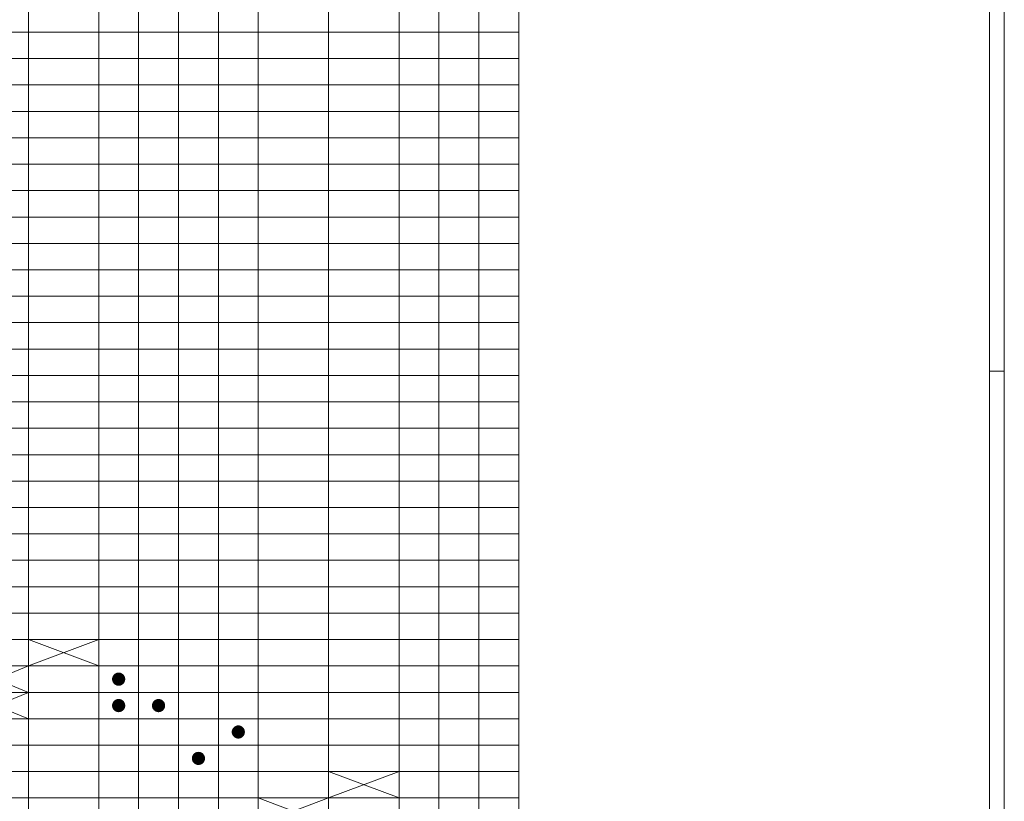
# Model space of a CAD drawing. Header units: millimetres. Extents: x 0 to 138, y 0 to 47.
# Tile 165 of 167: x 120 to 138, y 8 to 23. Entities that reach past the tile are written whole.
import ezdxf

# ---------------------------------------------------------------- set-up
doc = ezdxf.new("R2010")
doc.units = ezdxf.units.MM
doc.layers.add('PDF_Geomertry', color=7, linetype='Continuous')
doc.layers.add('PDF_Solid Fills', color=7, linetype='Continuous')

msp = doc.modelspace()

# ---------------------------------------------------------------- hatches: boundary and pattern name
at = {"layer": 'PDF_Solid Fills', "transparency": 33554559}
for points in [[(121.664, 10.681), (121.539, 10.681), (121.54, 10.697)], [(121.664, 10.681), (121.54, 10.665), (121.539, 10.681)], [(121.664, 10.681), (121.54, 10.697), (121.544, 10.714)], [(121.664, 10.681), (121.544, 10.648), (121.54, 10.665)], [(121.664, 10.681), (121.544, 10.714), (121.549, 10.729)], [(121.664, 10.681), (121.549, 10.633), (121.544, 10.648)], [(121.664, 10.681), (121.549, 10.729), (121.556, 10.744)], [(121.664, 10.681), (121.556, 10.619), (121.549, 10.633)], [(121.664, 10.681), (121.556, 10.744), (121.565, 10.757)], [(121.664, 10.681), (121.565, 10.605), (121.556, 10.619)], [(121.664, 10.681), (121.565, 10.757), (121.576, 10.77)], [(121.664, 10.681), (121.576, 10.592), (121.565, 10.605)], [(121.664, 10.681), (121.576, 10.77), (121.588, 10.78)], [(121.664, 10.681), (121.588, 10.582), (121.576, 10.592)], [(121.664, 10.681), (121.588, 10.78), (121.602, 10.789)], [(121.664, 10.681), (121.602, 10.573), (121.588, 10.582)], [(121.664, 10.681), (121.602, 10.789), (121.617, 10.796)], [(121.664, 10.681), (121.617, 10.566), (121.602, 10.573)], [(121.664, 10.681), (121.617, 10.796), (121.632, 10.802)], [(121.664, 10.681), (121.632, 10.56), (121.617, 10.566)], [(121.664, 10.681), (121.632, 10.802), (121.648, 10.805)], [(121.664, 10.681), (121.648, 10.557), (121.632, 10.56)], [(121.664, 10.681), (121.648, 10.805), (121.664, 10.806)], [(121.664, 10.681), (121.664, 10.556), (121.648, 10.557)], [(121.664, 10.681), (121.664, 10.806), (121.681, 10.805)], [(121.664, 10.681), (121.681, 10.805), (121.697, 10.802)], [(121.664, 10.681), (121.697, 10.802), (121.713, 10.796)], [(121.664, 10.681), (121.713, 10.796), (121.727, 10.789)], [(121.664, 10.681), (121.727, 10.789), (121.74, 10.78)], [(121.664, 10.681), (121.74, 10.78), (121.753, 10.77)], [(121.664, 10.681), (121.753, 10.77), (121.764, 10.757)], [(121.664, 10.681), (121.764, 10.757), (121.773, 10.744)], [(121.664, 10.681), (121.773, 10.744), (121.78, 10.729)], [(121.664, 10.681), (121.78, 10.729), (121.785, 10.714)], [(121.664, 10.681), (121.785, 10.714), (121.788, 10.697)], [(121.664, 10.681), (121.788, 10.697), (121.789, 10.681)], [(121.664, 10.681), (121.681, 10.557), (121.664, 10.556)], [(121.664, 10.681), (121.697, 10.56), (121.681, 10.557)], [(121.664, 10.681), (121.713, 10.566), (121.697, 10.56)], [(121.664, 10.681), (121.727, 10.573), (121.713, 10.566)], [(121.664, 10.681), (121.74, 10.582), (121.727, 10.573)], [(121.664, 10.681), (121.753, 10.592), (121.74, 10.582)], [(121.664, 10.681), (121.764, 10.605), (121.753, 10.592)], [(121.664, 10.681), (121.773, 10.619), (121.764, 10.605)], [(121.664, 10.681), (121.78, 10.633), (121.773, 10.619)], [(121.664, 10.681), (121.785, 10.648), (121.78, 10.633)], [(121.664, 10.681), (121.788, 10.665), (121.785, 10.648)], [(121.664, 10.681), (121.789, 10.681), (121.788, 10.665)], [(121.664, 10.18), (121.576, 10.269), (121.588, 10.28)], [(121.664, 10.18), (121.588, 10.28), (121.602, 10.289)], [(121.664, 10.18), (121.602, 10.289), (121.617, 10.296)], [(121.664, 10.18), (121.617, 10.296), (121.632, 10.301)], [(121.664, 10.18), (121.632, 10.301), (121.648, 10.305)], [(121.664, 10.18), (121.648, 10.305), (121.664, 10.306)], [(121.664, 10.18), (121.664, 10.306), (121.681, 10.305)], [(121.664, 10.18), (121.681, 10.305), (121.697, 10.301)], [(121.664, 10.18), (121.697, 10.301), (121.713, 10.296)], [(121.664, 10.18), (121.713, 10.296), (121.727, 10.289)], [(121.664, 10.18), (121.727, 10.289), (121.74, 10.28)], [(121.664, 10.18), (121.74, 10.28), (121.753, 10.269)], [(122.421, 10.18), (122.332, 10.269), (122.345, 10.28)], [(122.421, 10.18), (122.345, 10.28), (122.358, 10.289)], [(122.421, 10.18), (122.358, 10.289), (122.373, 10.296)], [(122.421, 10.18), (122.373, 10.296), (122.388, 10.301)], [(122.421, 10.18), (122.388, 10.301), (122.404, 10.305)], [(122.421, 10.18), (122.404, 10.305), (122.421, 10.306)], [(122.421, 10.18), (122.421, 10.306), (122.437, 10.305)], [(122.421, 10.18), (122.437, 10.305), (122.453, 10.301)], [(122.421, 10.18), (122.453, 10.301), (122.469, 10.296)], [(122.421, 10.18), (122.469, 10.296), (122.484, 10.289)], [(122.421, 10.18), (122.484, 10.289), (122.497, 10.28)], [(122.421, 10.18), (122.497, 10.28), (122.509, 10.269)], [(121.664, 10.18), (121.539, 10.18), (121.54, 10.197)], [(121.664, 10.18), (121.54, 10.164), (121.539, 10.18)], [(121.664, 10.18), (121.54, 10.197), (121.544, 10.213)], [(121.664, 10.18), (121.544, 10.148), (121.54, 10.164)], [(121.664, 10.18), (121.544, 10.213), (121.549, 10.228)], [(121.664, 10.18), (121.549, 10.132), (121.544, 10.148)], [(121.664, 10.18), (121.549, 10.228), (121.556, 10.243)], [(121.664, 10.18), (121.556, 10.118), (121.549, 10.132)], [(121.664, 10.18), (121.556, 10.243), (121.565, 10.257)], [(121.664, 10.18), (121.565, 10.105), (121.556, 10.118)], [(121.664, 10.18), (121.565, 10.257), (121.576, 10.269)], [(121.664, 10.18), (121.576, 10.092), (121.565, 10.105)], [(121.664, 10.18), (121.588, 10.081), (121.576, 10.092)], [(121.664, 10.18), (121.602, 10.072), (121.588, 10.081)], [(121.664, 10.18), (121.617, 10.065), (121.602, 10.072)], [(121.664, 10.18), (121.632, 10.06), (121.617, 10.065)], [(121.664, 10.18), (121.648, 10.056), (121.632, 10.06)], [(121.664, 10.18), (121.664, 10.055), (121.648, 10.056)], [(121.664, 10.18), (121.753, 10.269), (121.764, 10.257)], [(121.664, 10.18), (121.764, 10.257), (121.773, 10.243)], [(121.664, 10.18), (121.773, 10.243), (121.78, 10.228)], [(121.664, 10.18), (121.78, 10.228), (121.785, 10.213)], [(121.664, 10.18), (121.785, 10.213), (121.788, 10.197)], [(121.664, 10.18), (121.788, 10.197), (121.789, 10.18)], [(121.664, 10.18), (121.681, 10.056), (121.664, 10.055)], [(121.664, 10.18), (121.697, 10.06), (121.681, 10.056)], [(121.664, 10.18), (121.713, 10.065), (121.697, 10.06)], [(121.664, 10.18), (121.727, 10.072), (121.713, 10.065)], [(121.664, 10.18), (121.74, 10.081), (121.727, 10.072)], [(121.664, 10.18), (121.753, 10.092), (121.74, 10.081)], [(121.664, 10.18), (121.764, 10.105), (121.753, 10.092)], [(121.664, 10.18), (121.773, 10.118), (121.764, 10.105)], [(121.664, 10.18), (121.78, 10.132), (121.773, 10.118)], [(121.664, 10.18), (121.785, 10.148), (121.78, 10.132)], [(121.664, 10.18), (121.788, 10.164), (121.785, 10.148)], [(121.664, 10.18), (121.789, 10.18), (121.788, 10.164)], [(122.421, 10.18), (122.296, 10.18), (122.297, 10.197)], [(122.421, 10.18), (122.297, 10.164), (122.296, 10.18)], [(122.421, 10.18), (122.297, 10.197), (122.3, 10.213)], [(122.421, 10.18), (122.3, 10.148), (122.297, 10.164)], [(122.421, 10.18), (122.3, 10.213), (122.305, 10.228)], [(122.421, 10.18), (122.305, 10.132), (122.3, 10.148)], [(122.421, 10.18), (122.305, 10.228), (122.312, 10.243)], [(122.421, 10.18), (122.312, 10.118), (122.305, 10.132)], [(122.421, 10.18), (122.312, 10.243), (122.322, 10.257)], [(122.421, 10.18), (122.322, 10.105), (122.312, 10.118)], [(122.421, 10.18), (122.322, 10.257), (122.332, 10.269)], [(122.421, 10.18), (122.332, 10.092), (122.322, 10.105)], [(122.421, 10.18), (122.345, 10.081), (122.332, 10.092)], [(122.421, 10.18), (122.358, 10.072), (122.345, 10.081)], [(122.421, 10.18), (122.373, 10.065), (122.358, 10.072)], [(122.421, 10.18), (122.388, 10.06), (122.373, 10.065)], [(122.421, 10.18), (122.404, 10.056), (122.388, 10.06)], [(122.421, 10.18), (122.421, 10.055), (122.404, 10.056)], [(122.421, 10.18), (122.509, 10.269), (122.52, 10.257)], [(122.421, 10.18), (122.52, 10.257), (122.529, 10.243)], [(122.421, 10.18), (122.529, 10.243), (122.537, 10.228)], [(122.421, 10.18), (122.537, 10.228), (122.542, 10.213)], [(122.421, 10.18), (122.542, 10.213), (122.545, 10.197)], [(122.421, 10.18), (122.545, 10.197), (122.546, 10.18)], [(122.421, 10.18), (122.437, 10.056), (122.421, 10.055)], [(122.421, 10.18), (122.453, 10.06), (122.437, 10.056)], [(122.421, 10.18), (122.469, 10.065), (122.453, 10.06)], [(122.421, 10.18), (122.484, 10.072), (122.469, 10.065)], [(122.421, 10.18), (122.497, 10.081), (122.484, 10.072)], [(122.421, 10.18), (122.509, 10.092), (122.497, 10.081)], [(122.421, 10.18), (122.52, 10.105), (122.509, 10.092)], [(122.421, 10.18), (122.529, 10.118), (122.52, 10.105)], [(122.421, 10.18), (122.537, 10.132), (122.529, 10.118)], [(122.421, 10.18), (122.542, 10.148), (122.537, 10.132)], [(122.421, 10.18), (122.545, 10.164), (122.542, 10.148)], [(122.421, 10.18), (122.546, 10.18), (122.545, 10.164)], [(123.933, 9.68), (123.809, 9.696), (123.813, 9.713)], [(123.933, 9.68), (123.813, 9.713), (123.818, 9.728)], [(123.933, 9.68), (123.818, 9.728), (123.825, 9.743)], [(123.933, 9.68), (123.825, 9.743), (123.834, 9.756)], [(123.933, 9.68), (123.834, 9.756), (123.845, 9.768)], [(123.933, 9.68), (123.845, 9.768), (123.857, 9.779)], [(123.933, 9.68), (123.857, 9.779), (123.871, 9.789)], [(123.933, 9.68), (123.871, 9.789), (123.886, 9.795)], [(123.933, 9.68), (123.886, 9.795), (123.901, 9.801)], [(123.933, 9.68), (123.901, 9.801), (123.917, 9.804)], [(123.933, 9.68), (123.917, 9.804), (123.933, 9.805)], [(123.933, 9.68), (123.933, 9.805), (123.95, 9.804)], [(123.933, 9.68), (123.95, 9.804), (123.966, 9.801)], [(123.933, 9.68), (123.966, 9.801), (123.981, 9.795)], [(123.933, 9.68), (123.981, 9.795), (123.996, 9.789)], [(123.933, 9.68), (123.996, 9.789), (124.01, 9.779)], [(123.933, 9.68), (124.01, 9.779), (124.022, 9.768)], [(123.933, 9.68), (124.022, 9.768), (124.033, 9.756)], [(123.933, 9.68), (124.033, 9.756), (124.042, 9.743)], [(123.933, 9.68), (124.042, 9.743), (124.049, 9.728)], [(123.933, 9.68), (124.049, 9.728), (124.054, 9.713)], [(123.933, 9.68), (124.054, 9.713), (124.057, 9.696)], [(123.933, 9.68), (123.808, 9.68), (123.809, 9.696)], [(123.933, 9.68), (123.809, 9.663), (123.808, 9.68)], [(123.933, 9.68), (123.813, 9.648), (123.809, 9.663)], [(123.933, 9.68), (123.818, 9.632), (123.813, 9.648)], [(123.933, 9.68), (123.825, 9.617), (123.818, 9.632)], [(123.933, 9.68), (123.834, 9.604), (123.825, 9.617)], [(123.933, 9.68), (123.845, 9.591), (123.834, 9.604)], [(123.933, 9.68), (123.857, 9.581), (123.845, 9.591)], [(123.933, 9.68), (123.871, 9.572), (123.857, 9.581)], [(123.933, 9.68), (123.886, 9.564), (123.871, 9.572)], [(123.933, 9.68), (123.901, 9.559), (123.886, 9.564)], [(123.933, 9.68), (123.917, 9.556), (123.901, 9.559)], [(123.933, 9.68), (123.933, 9.555), (123.917, 9.556)], [(123.933, 9.68), (124.057, 9.696), (124.058, 9.68)], [(123.933, 9.68), (123.95, 9.556), (123.933, 9.555)], [(123.933, 9.68), (123.966, 9.559), (123.95, 9.556)], [(123.933, 9.68), (123.981, 9.564), (123.966, 9.559)], [(123.933, 9.68), (123.996, 9.572), (123.981, 9.564)], [(123.933, 9.68), (124.01, 9.581), (123.996, 9.572)], [(123.933, 9.68), (124.022, 9.591), (124.01, 9.581)], [(123.933, 9.68), (124.033, 9.604), (124.022, 9.591)], [(123.933, 9.68), (124.042, 9.617), (124.033, 9.604)], [(123.933, 9.68), (124.049, 9.632), (124.042, 9.617)], [(123.933, 9.68), (124.054, 9.648), (124.049, 9.632)], [(123.933, 9.68), (124.057, 9.663), (124.054, 9.648)], [(123.933, 9.68), (124.058, 9.68), (124.057, 9.663)], [(123.177, 9.179), (123.052, 9.179), (123.053, 9.196)], [(123.177, 9.179), (123.053, 9.163), (123.052, 9.179)], [(123.177, 9.179), (123.053, 9.196), (123.056, 9.212)], [(123.177, 9.179), (123.056, 9.147), (123.053, 9.163)], [(123.177, 9.179), (123.056, 9.212), (123.062, 9.228)], [(123.177, 9.179), (123.062, 9.132), (123.056, 9.147)], [(123.177, 9.179), (123.062, 9.228), (123.069, 9.242)], [(123.177, 9.179), (123.069, 9.117), (123.062, 9.132)], [(123.177, 9.179), (123.069, 9.242), (123.078, 9.255)], [(123.177, 9.179), (123.078, 9.103), (123.069, 9.117)], [(123.177, 9.179), (123.078, 9.255), (123.089, 9.268)], [(123.177, 9.179), (123.089, 9.091), (123.078, 9.103)], [(123.177, 9.179), (123.089, 9.268), (123.101, 9.279)], [(123.177, 9.179), (123.101, 9.08), (123.089, 9.091)], [(123.177, 9.179), (123.101, 9.279), (123.115, 9.288)], [(123.177, 9.179), (123.115, 9.071), (123.101, 9.08)], [(123.177, 9.179), (123.115, 9.288), (123.129, 9.295)], [(123.177, 9.179), (123.129, 9.064), (123.115, 9.071)], [(123.177, 9.179), (123.129, 9.295), (123.145, 9.3)], [(123.177, 9.179), (123.145, 9.059), (123.129, 9.064)], [(123.177, 9.179), (123.145, 9.3), (123.161, 9.303)], [(123.177, 9.179), (123.161, 9.055), (123.145, 9.059)], [(123.177, 9.179), (123.161, 9.303), (123.177, 9.304)], [(123.177, 9.179), (123.177, 9.054), (123.161, 9.055)], [(123.177, 9.179), (123.177, 9.304), (123.194, 9.303)], [(123.177, 9.179), (123.194, 9.303), (123.209, 9.3)], [(123.177, 9.179), (123.209, 9.3), (123.225, 9.295)], [(123.177, 9.179), (123.225, 9.295), (123.24, 9.288)], [(123.177, 9.179), (123.24, 9.288), (123.254, 9.279)], [(123.177, 9.179), (123.254, 9.279), (123.266, 9.268)], [(123.177, 9.179), (123.266, 9.268), (123.277, 9.255)], [(123.177, 9.179), (123.277, 9.255), (123.285, 9.242)], [(123.177, 9.179), (123.285, 9.242), (123.293, 9.228)], [(123.177, 9.179), (123.293, 9.228), (123.298, 9.212)], [(123.177, 9.179), (123.298, 9.212), (123.301, 9.196)], [(123.177, 9.179), (123.301, 9.196), (123.302, 9.179)], [(123.177, 9.179), (123.194, 9.055), (123.177, 9.054)], [(123.177, 9.179), (123.209, 9.059), (123.194, 9.055)], [(123.177, 9.179), (123.225, 9.064), (123.209, 9.059)], [(123.177, 9.179), (123.24, 9.071), (123.225, 9.064)], [(123.177, 9.179), (123.254, 9.08), (123.24, 9.071)], [(123.177, 9.179), (123.266, 9.091), (123.254, 9.08)], [(123.177, 9.179), (123.277, 9.103), (123.266, 9.091)], [(123.177, 9.179), (123.285, 9.117), (123.277, 9.103)], [(123.177, 9.179), (123.293, 9.132), (123.285, 9.117)], [(123.177, 9.179), (123.298, 9.147), (123.293, 9.132)], [(123.177, 9.179), (123.301, 9.163), (123.298, 9.147)], [(123.177, 9.179), (123.302, 9.179), (123.301, 9.163)]]:
    msp.add_hatch(color=256, dxfattribs=at).paths.add_polyline_path(points)

# ---------------------------------------------------------------- linework, layer by layer
at = {"layer": 'PDF_Geomertry', "lineweight": 15}
for points in [[(72.336, 0.003), (138.46, 0.003), (138.46, 46.773), (72.336, 46.773), (72.336, 0.003)], [(73.727, 0.281), (138.181, 0.281), (138.181, 46.495), (73.727, 46.495), (73.727, 0.281)], [(73.993, 6.927), (129.25, 6.927), (129.25, 35.957), (73.993, 35.957), (73.993, 6.927)]]:
    msp.add_lwpolyline(points, close=True, dxfattribs=at)
for points in [[(110.119, 17.939), (111.343, 17.939), (111.343, 18.439), (112.677, 18.439), (112.677, 18.939), (113.434, 18.939), (113.434, 19.44), (114.19, 19.44), (114.19, 19.941), (114.946, 19.941), (114.946, 20.441), (115.703, 20.441), (115.703, 20.942), (116.459, 20.942), (116.459, 21.442), (117.215, 21.442), (117.215, 21.943), (117.972, 21.943), (117.972, 22.443), (118.728, 22.443), (118.728, 22.943), (119.952, 22.943), (119.952, 23.444)], [(118.728, 20.441), (119.952, 20.441), (119.952, 20.942), (121.286, 20.942), (121.286, 21.442), (122.043, 21.442), (122.043, 21.943), (122.799, 21.943), (122.799, 22.443), (123.555, 22.443), (123.555, 22.943), (124.311, 22.943), (124.311, 23.444)], [(118.728, 20.942), (119.952, 20.942), (119.952, 21.442), (121.286, 21.442), (121.286, 21.943), (122.043, 21.943), (122.043, 22.443), (122.799, 22.443), (122.799, 22.943), (123.555, 22.943), (123.555, 23.444)], [(118.728, 22.443), (119.952, 22.443), (119.952, 22.943), (121.286, 22.943), (121.286, 23.444)], [(118.728, 21.943), (119.952, 21.943), (119.952, 22.443), (121.286, 22.443), (121.286, 22.943), (122.043, 22.943), (122.043, 23.444)], [(118.728, 21.442), (119.952, 21.442), (119.952, 21.943), (121.286, 21.943), (121.286, 22.443), (122.043, 22.443), (122.043, 22.943), (122.799, 22.943), (122.799, 23.444)], [(118.728, 18.439), (119.952, 18.439), (119.952, 18.939), (121.286, 18.939), (121.286, 19.44), (122.043, 19.44), (122.043, 19.941), (122.799, 19.941), (122.799, 20.441), (123.555, 20.441), (123.555, 20.942), (124.311, 20.942), (124.311, 21.442), (125.646, 21.442), (125.646, 21.943), (126.981, 21.943), (126.981, 22.443), (127.738, 22.443), (127.738, 22.943), (128.494, 22.943), (128.494, 23.444)], [(118.728, 18.939), (119.952, 18.939), (119.952, 19.44), (121.286, 19.44), (121.286, 19.941), (122.043, 19.941), (122.043, 20.441), (122.799, 20.441), (122.799, 20.942), (123.555, 20.942), (123.555, 21.442), (124.311, 21.442), (124.311, 21.943), (125.646, 21.943), (125.646, 22.443), (126.981, 22.443), (126.981, 22.943), (127.738, 22.943), (127.738, 23.444)], [(118.728, 19.941), (119.952, 19.941), (119.952, 20.441), (121.286, 20.441), (121.286, 20.942), (122.043, 20.942), (122.043, 21.442), (122.799, 21.442), (122.799, 21.943), (123.555, 21.943), (123.555, 22.443), (124.311, 22.443), (124.311, 22.943), (125.646, 22.943), (125.646, 23.444)], [(118.728, 19.44), (119.952, 19.44), (119.952, 19.941), (121.286, 19.941), (121.286, 20.441), (122.043, 20.441), (122.043, 20.942), (122.799, 20.942), (122.799, 21.442), (123.555, 21.442), (123.555, 21.943), (124.311, 21.943), (124.311, 22.443), (125.646, 22.443), (125.646, 22.943), (126.981, 22.943), (126.981, 23.444)], [(118.728, 17.939), (119.952, 17.939), (119.952, 18.439), (121.286, 18.439), (121.286, 18.939), (122.043, 18.939), (122.043, 19.44), (122.799, 19.44), (122.799, 19.941), (123.555, 19.941), (123.555, 20.441), (124.311, 20.441), (124.311, 20.942), (125.646, 20.942), (125.646, 21.442), (126.981, 21.442), (126.981, 21.943), (127.738, 21.943), (127.738, 22.443), (128.494, 22.443), (128.494, 22.943), (129.25, 22.943)], [(118.728, 17.438), (119.952, 17.438), (119.952, 17.939), (121.286, 17.939), (121.286, 18.439), (122.043, 18.439), (122.043, 18.939), (122.799, 18.939), (122.799, 19.44), (123.555, 19.44), (123.555, 19.941), (124.311, 19.941), (124.311, 20.441), (125.646, 20.441), (125.646, 20.942), (126.981, 20.942), (126.981, 21.442), (127.738, 21.442), (127.738, 21.943), (128.494, 21.943), (128.494, 22.443), (129.25, 22.443)], [(118.728, 16.937), (119.952, 16.937), (119.952, 17.438), (121.286, 17.438), (121.286, 17.939), (122.043, 17.939), (122.043, 18.439), (122.799, 18.439), (122.799, 18.939), (123.555, 18.939), (123.555, 19.44), (124.311, 19.44), (124.311, 19.941), (125.646, 19.941), (125.646, 20.441), (126.981, 20.441), (126.981, 20.942), (127.738, 20.942), (127.738, 21.442), (128.494, 21.442), (128.494, 21.943), (129.25, 21.943)], [(118.728, 16.437), (119.952, 16.437), (119.952, 16.937), (121.286, 16.937), (121.286, 17.438), (122.043, 17.438), (122.043, 17.939), (122.799, 17.939), (122.799, 18.439), (123.555, 18.439), (123.555, 18.939), (124.311, 18.939), (124.311, 19.44), (125.646, 19.44), (125.646, 19.941), (126.981, 19.941), (126.981, 20.441), (127.738, 20.441), (127.738, 20.942), (128.494, 20.942), (128.494, 21.442), (129.25, 21.442)], [(118.728, 15.936), (119.952, 15.936), (119.952, 16.437), (121.286, 16.437), (121.286, 16.937), (122.043, 16.937), (122.043, 17.438), (122.799, 17.438), (122.799, 17.939), (123.555, 17.939), (123.555, 18.439), (124.311, 18.439), (124.311, 18.939), (125.646, 18.939), (125.646, 19.44), (126.981, 19.44), (126.981, 19.941), (127.738, 19.941), (127.738, 20.441), (128.494, 20.441), (128.494, 20.942), (129.25, 20.942)], [(118.728, 15.436), (119.952, 15.436), (119.952, 15.936), (121.286, 15.936), (121.286, 16.437), (122.043, 16.437), (122.043, 16.937), (122.799, 16.937), (122.799, 17.438), (123.555, 17.438), (123.555, 17.939), (124.311, 17.939), (124.311, 18.439), (125.646, 18.439), (125.646, 18.939), (126.981, 18.939), (126.981, 19.44), (127.738, 19.44), (127.738, 19.941), (128.494, 19.941), (128.494, 20.441), (129.25, 20.441)], [(118.728, 14.935), (119.952, 14.935), (119.952, 15.436), (121.286, 15.436), (121.286, 15.936), (122.043, 15.936), (122.043, 16.437), (122.799, 16.437), (122.799, 16.937), (123.555, 16.937), (123.555, 17.438), (124.311, 17.438), (124.311, 17.939), (125.646, 17.939), (125.646, 18.439), (126.981, 18.439), (126.981, 18.939), (127.738, 18.939), (127.738, 19.44), (128.494, 19.44), (128.494, 19.941), (129.25, 19.941)], [(118.728, 14.435), (119.952, 14.435), (119.952, 14.935), (121.286, 14.935), (121.286, 15.436), (122.043, 15.436), (122.043, 15.936), (122.799, 15.936), (122.799, 16.437), (123.555, 16.437), (123.555, 16.937), (124.311, 16.937), (124.311, 17.438), (125.646, 17.438), (125.646, 17.939), (126.981, 17.939), (126.981, 18.439), (127.738, 18.439), (127.738, 18.939), (128.494, 18.939), (128.494, 19.44), (129.25, 19.44)], [(118.728, 13.934), (119.952, 13.934), (119.952, 14.435), (121.286, 14.435), (121.286, 14.935), (122.043, 14.935), (122.043, 15.436), (122.799, 15.436), (122.799, 15.936), (123.555, 15.936), (123.555, 16.437), (124.311, 16.437), (124.311, 16.937), (125.646, 16.937), (125.646, 17.438), (126.981, 17.438), (126.981, 17.939), (127.738, 17.939), (127.738, 18.439), (128.494, 18.439), (128.494, 18.939), (129.25, 18.939)], [(118.728, 13.434), (119.952, 13.434), (119.952, 13.934), (121.286, 13.934), (121.286, 14.435), (122.043, 14.435), (122.043, 14.935), (122.799, 14.935), (122.799, 15.436), (123.555, 15.436), (123.555, 15.936), (124.311, 15.936), (124.311, 16.437), (125.646, 16.437), (125.646, 16.937), (126.981, 16.937), (126.981, 17.438), (127.738, 17.438), (127.738, 17.939), (128.494, 17.939), (128.494, 18.439), (129.25, 18.439)], [(118.728, 12.934), (119.952, 12.934), (119.952, 13.434), (121.286, 13.434), (121.286, 13.934), (122.043, 13.934), (122.043, 14.435), (122.799, 14.435), (122.799, 14.935), (123.555, 14.935), (123.555, 15.436), (124.311, 15.436), (124.311, 15.936), (125.646, 15.936), (125.646, 16.437), (126.981, 16.437), (126.981, 16.937), (127.738, 16.937), (127.738, 17.438), (128.494, 17.438), (128.494, 17.939), (129.25, 17.939)], [(118.728, 12.433), (119.952, 12.433), (119.952, 12.934), (121.286, 12.934), (121.286, 13.434), (122.043, 13.434), (122.043, 13.934), (122.799, 13.934), (122.799, 14.435), (123.555, 14.435), (123.555, 14.935), (124.311, 14.935), (124.311, 15.436), (125.646, 15.436), (125.646, 15.936), (126.981, 15.936), (126.981, 16.437), (127.738, 16.437), (127.738, 16.937), (128.494, 16.937), (128.494, 17.438), (129.25, 17.438)], [(118.728, 11.932), (119.952, 11.932), (119.952, 12.433), (121.286, 12.433), (121.286, 12.934), (122.043, 12.934), (122.043, 13.434), (122.799, 13.434), (122.799, 13.934), (123.555, 13.934), (123.555, 14.435), (124.311, 14.435), (124.311, 14.935), (125.646, 14.935), (125.646, 15.436), (126.981, 15.436), (126.981, 15.936), (127.738, 15.936), (127.738, 16.437), (128.494, 16.437), (128.494, 16.937), (129.25, 16.937)], [(119.952, 11.432), (121.286, 11.432), (121.286, 10.931), (119.952, 11.432), (119.952, 11.932), (121.286, 11.932), (121.286, 12.433), (122.043, 12.433), (122.043, 12.934), (122.799, 12.934), (122.799, 13.434), (123.555, 13.434), (123.555, 13.934), (124.311, 13.934), (124.311, 14.435), (125.646, 14.435), (125.646, 14.935), (126.981, 14.935), (126.981, 15.436), (127.738, 15.436), (127.738, 15.936), (128.494, 15.936), (128.494, 16.437), (129.25, 16.437)], [(138.46, 16.52), (138.181, 16.52)], [(118.728, 10.431), (119.952, 10.431), (119.952, 10.931), (121.286, 10.931), (121.286, 10.431), (119.952, 10.431), (119.952, 9.93), (118.728, 10.431), (119.952, 10.931), (121.286, 11.432), (121.286, 11.932), (122.043, 11.932), (122.043, 12.433), (122.799, 12.433), (122.799, 12.934), (123.555, 12.934), (123.555, 13.434), (124.311, 13.434), (124.311, 13.934), (125.646, 13.934), (125.646, 14.435), (126.981, 14.435), (126.981, 14.935), (127.738, 14.935), (127.738, 15.436), (128.494, 15.436), (128.494, 15.936), (129.25, 15.936)], [(121.286, 11.432), (122.043, 11.432), (122.043, 11.932), (122.799, 11.932), (122.799, 12.433), (123.555, 12.433), (123.555, 12.934), (124.311, 12.934), (124.311, 13.434), (125.646, 13.434), (125.646, 13.934), (126.981, 13.934), (126.981, 14.435), (127.738, 14.435), (127.738, 14.935), (128.494, 14.935), (128.494, 15.436), (129.25, 15.436)], [(121.286, 10.931), (122.043, 10.931), (122.043, 11.432), (122.799, 11.432), (122.799, 11.932), (123.555, 11.932), (123.555, 12.433), (124.311, 12.433), (124.311, 12.934), (125.646, 12.934), (125.646, 13.434), (126.981, 13.434), (126.981, 13.934), (127.738, 13.934), (127.738, 14.435), (128.494, 14.435), (128.494, 14.935), (129.25, 14.935)], [(119.952, 9.93), (121.286, 9.93), (121.286, 10.431), (122.043, 10.431), (122.043, 10.931), (122.799, 10.931), (122.799, 11.432), (123.555, 11.432), (123.555, 11.932), (124.311, 11.932), (124.311, 12.433), (125.646, 12.433), (125.646, 12.934), (126.981, 12.934), (126.981, 13.434), (127.738, 13.434), (127.738, 13.934), (128.494, 13.934), (128.494, 14.435), (129.25, 14.435)], [(118.728, 8.929), (119.952, 8.929), (119.952, 9.43), (121.286, 9.43), (121.286, 9.93), (122.043, 9.93), (122.043, 10.431), (122.799, 10.431), (122.799, 10.931), (123.555, 10.931), (123.555, 11.432), (124.311, 11.432), (124.311, 11.932), (125.646, 11.932), (125.646, 12.433), (126.981, 12.433), (126.981, 12.934), (127.738, 12.934), (127.738, 13.434), (128.494, 13.434), (128.494, 13.934), (129.25, 13.934)], [(118.728, 8.429), (119.952, 8.429), (119.952, 8.929), (121.286, 8.929), (121.286, 9.43), (122.043, 9.43), (122.043, 9.93), (122.799, 9.93), (122.799, 10.431), (123.555, 10.431), (123.555, 10.931), (124.311, 10.931), (124.311, 11.432), (125.646, 11.432), (125.646, 11.932), (126.981, 11.932), (126.981, 12.433), (127.738, 12.433), (127.738, 12.934), (128.494, 12.934), (128.494, 13.434), (129.25, 13.434)], [(118.728, 7.928), (119.952, 7.928), (119.952, 8.429), (121.286, 8.429), (121.286, 8.929), (122.043, 8.929), (122.043, 9.43), (122.799, 9.43), (122.799, 9.93), (123.555, 9.93), (123.555, 10.431), (124.311, 10.431), (124.311, 10.931), (125.646, 10.931), (125.646, 11.432), (126.981, 11.432), (126.981, 11.932), (127.738, 11.932), (127.738, 12.433), (128.494, 12.433), (128.494, 12.934), (129.25, 12.934)], [(118.728, 6.927), (118.728, 7.428), (119.952, 7.428), (119.952, 7.928), (121.286, 7.928), (121.286, 8.429), (122.043, 8.429), (122.043, 8.929), (122.799, 8.929), (122.799, 9.43), (123.555, 9.43), (123.555, 9.93), (124.311, 9.93), (124.311, 10.431), (125.646, 10.431), (125.646, 10.931), (126.981, 10.931), (126.981, 11.432), (127.738, 11.432), (127.738, 11.932), (128.494, 11.932), (128.494, 12.433), (129.25, 12.433)], [(119.952, 6.927), (119.952, 7.428), (121.286, 7.428), (121.286, 7.928), (122.043, 7.928), (122.043, 8.429), (122.799, 8.429), (122.799, 8.929), (123.555, 8.929), (123.555, 9.43), (124.311, 9.43), (124.311, 9.93), (125.646, 9.93), (125.646, 10.431), (126.981, 10.431), (126.981, 10.931), (127.738, 10.931), (127.738, 11.432), (128.494, 11.432), (128.494, 11.932), (129.25, 11.932)], [(118.728, 10.931), (119.952, 10.931), (119.952, 11.432), (118.728, 11.432)], [(121.286, 6.927), (121.286, 7.428), (122.043, 7.428), (122.043, 7.928), (122.799, 7.928), (122.799, 8.429), (123.555, 8.429), (123.555, 8.929), (124.311, 8.929), (124.311, 9.43), (125.646, 9.43), (125.646, 9.93), (126.981, 9.93), (126.981, 10.431), (127.738, 10.431), (127.738, 10.931), (128.494, 10.931), (128.494, 11.432), (129.25, 11.432)], [(118.728, 10.931), (119.952, 10.431), (118.728, 9.93)], [(125.646, 8.929), (126.981, 8.929), (126.981, 8.429), (125.646, 8.929), (125.646, 9.43), (126.981, 9.43), (126.981, 9.93), (127.738, 9.93), (127.738, 10.431), (128.494, 10.431), (128.494, 10.931), (129.25, 10.931)], [(124.311, 8.429), (125.646, 8.429), (125.646, 8.929), (124.311, 8.929), (124.311, 8.429), (125.646, 7.928), (124.311, 7.428), (124.311, 7.928), (125.646, 7.928), (125.646, 8.429), (126.981, 8.429), (126.981, 7.928), (125.646, 7.928), (125.646, 7.428), (124.311, 7.928), (125.646, 8.429), (126.981, 8.929), (126.981, 9.43), (127.738, 9.43), (127.738, 9.93), (128.494, 9.93), (128.494, 10.431), (129.25, 10.431)], [(115.703, 6.927), (115.703, 7.428), (116.459, 7.428), (116.459, 7.928), (117.215, 7.928), (117.215, 8.429), (117.972, 8.429), (117.972, 8.929), (118.728, 8.929), (118.728, 9.43), (119.952, 9.43), (119.952, 9.93), (118.728, 9.93)], [(126.981, 8.929), (127.738, 8.929), (127.738, 9.43), (128.494, 9.43), (128.494, 9.93), (129.25, 9.93)], [(126.981, 8.429), (127.738, 8.429), (127.738, 8.929), (128.494, 8.929), (128.494, 9.43), (129.25, 9.43)], [(125.646, 7.428), (126.981, 7.428), (126.981, 7.928), (127.738, 7.928), (127.738, 8.429), (128.494, 8.429), (128.494, 8.929), (129.25, 8.929)], [(122.799, 6.927), (122.799, 7.428), (123.555, 7.428), (123.555, 7.928), (124.311, 7.928), (124.311, 8.429), (123.555, 8.429), (123.555, 7.928), (122.799, 7.928), (122.799, 7.428), (122.043, 7.428), (122.043, 6.927)], [(126.981, 6.927), (126.981, 7.428), (127.738, 7.428), (127.738, 7.928), (128.494, 7.928), (128.494, 8.429), (129.25, 8.429)]]:
    msp.add_lwpolyline(points, dxfattribs=at)
at = {"layer": 'PDF_Geomertry', "lineweight": 0}
for points in [[(121.602, 10.681), (121.603, 10.673), (121.604, 10.665), (121.607, 10.657), (121.61, 10.65), (121.615, 10.643), (121.62, 10.637), (121.627, 10.631), (121.633, 10.627), (121.64, 10.623), (121.648, 10.62), (121.657, 10.619), (121.664, 10.619), (121.673, 10.619), (121.681, 10.62), (121.688, 10.623), (121.696, 10.627), (121.703, 10.631), (121.709, 10.637), (121.714, 10.643), (121.719, 10.65), (121.722, 10.657), (121.725, 10.665), (121.727, 10.673), (121.727, 10.681), (121.727, 10.689), (121.725, 10.697), (121.722, 10.705), (121.719, 10.712), (121.714, 10.719), (121.709, 10.725), (121.703, 10.731), (121.696, 10.735), (121.688, 10.739), (121.681, 10.742), (121.673, 10.743), (121.664, 10.744), (121.657, 10.743), (121.648, 10.742), (121.64, 10.739), (121.633, 10.735), (121.627, 10.731), (121.62, 10.725), (121.615, 10.719), (121.61, 10.712), (121.607, 10.705), (121.604, 10.697), (121.603, 10.689), (121.602, 10.681)], [(121.602, 10.18), (121.603, 10.172), (121.604, 10.164), (121.607, 10.156), (121.61, 10.149), (121.615, 10.142), (121.62, 10.136), (121.627, 10.131), (121.633, 10.126), (121.64, 10.123), (121.648, 10.12), (121.657, 10.119), (121.664, 10.118), (121.673, 10.119), (121.681, 10.12), (121.688, 10.123), (121.696, 10.126), (121.703, 10.131), (121.709, 10.136), (121.714, 10.142), (121.719, 10.149), (121.722, 10.156), (121.725, 10.164), (121.727, 10.172), (121.727, 10.18), (121.727, 10.189), (121.725, 10.197), (121.722, 10.205), (121.719, 10.212), (121.714, 10.219), (121.709, 10.225), (121.703, 10.23), (121.696, 10.235), (121.688, 10.238), (121.681, 10.241), (121.673, 10.243), (121.664, 10.243), (121.657, 10.243), (121.648, 10.241), (121.64, 10.238), (121.633, 10.235), (121.627, 10.23), (121.62, 10.225), (121.615, 10.219), (121.61, 10.212), (121.607, 10.205), (121.604, 10.197), (121.603, 10.189), (121.602, 10.18)], [(122.358, 10.18), (122.359, 10.172), (122.36, 10.164), (122.363, 10.156), (122.367, 10.149), (122.371, 10.142), (122.377, 10.136), (122.383, 10.131), (122.389, 10.126), (122.397, 10.123), (122.404, 10.12), (122.413, 10.119), (122.421, 10.118), (122.429, 10.119), (122.437, 10.12), (122.445, 10.123), (122.452, 10.126), (122.459, 10.131), (122.465, 10.136), (122.47, 10.142), (122.475, 10.149), (122.479, 10.156), (122.481, 10.164), (122.483, 10.172), (122.484, 10.18), (122.483, 10.189), (122.481, 10.197), (122.479, 10.205), (122.475, 10.212), (122.47, 10.219), (122.465, 10.225), (122.459, 10.23), (122.452, 10.235), (122.445, 10.238), (122.437, 10.241), (122.429, 10.243), (122.421, 10.243), (122.413, 10.243), (122.404, 10.241), (122.397, 10.238), (122.389, 10.235), (122.383, 10.23), (122.377, 10.225), (122.371, 10.219), (122.367, 10.212), (122.363, 10.205), (122.36, 10.197), (122.359, 10.189), (122.358, 10.18)], [(123.871, 9.68), (123.872, 9.672), (123.873, 9.664), (123.876, 9.656), (123.879, 9.649), (123.884, 9.642), (123.889, 9.636), (123.896, 9.63), (123.902, 9.626), (123.909, 9.622), (123.917, 9.619), (123.926, 9.618), (123.933, 9.617), (123.942, 9.618), (123.95, 9.619), (123.957, 9.622), (123.965, 9.626), (123.972, 9.63), (123.978, 9.636), (123.983, 9.642), (123.988, 9.649), (123.991, 9.656), (123.994, 9.664), (123.996, 9.672), (123.996, 9.68), (123.996, 9.688), (123.994, 9.696), (123.991, 9.704), (123.988, 9.711), (123.983, 9.718), (123.978, 9.724), (123.972, 9.73), (123.965, 9.734), (123.957, 9.738), (123.95, 9.741), (123.942, 9.742), (123.933, 9.743), (123.926, 9.742), (123.917, 9.741), (123.909, 9.738), (123.902, 9.734), (123.896, 9.73), (123.889, 9.724), (123.884, 9.718), (123.879, 9.711), (123.876, 9.704), (123.873, 9.696), (123.872, 9.688), (123.871, 9.68)], [(123.115, 9.179), (123.115, 9.172), (123.117, 9.163), (123.119, 9.155), (123.123, 9.148), (123.127, 9.142), (123.133, 9.135), (123.139, 9.13), (123.146, 9.125), (123.153, 9.122), (123.161, 9.119), (123.169, 9.118), (123.177, 9.117), (123.185, 9.118), (123.193, 9.119), (123.201, 9.122), (123.208, 9.125), (123.215, 9.13), (123.221, 9.135), (123.227, 9.142), (123.231, 9.148), (123.235, 9.155), (123.237, 9.163), (123.239, 9.172), (123.24, 9.179), (123.239, 9.188), (123.237, 9.196), (123.235, 9.203), (123.231, 9.211), (123.227, 9.218), (123.221, 9.224), (123.215, 9.229), (123.208, 9.234), (123.201, 9.237), (123.193, 9.24), (123.185, 9.242), (123.177, 9.242), (123.169, 9.242), (123.161, 9.24), (123.153, 9.237), (123.146, 9.234), (123.139, 9.229), (123.133, 9.224), (123.127, 9.218), (123.123, 9.211), (123.119, 9.203), (123.117, 9.196), (123.115, 9.188), (123.115, 9.179)]]:
    msp.add_lwpolyline(points, close=True, dxfattribs=at)

doc.saveas('drawing.dxf')
